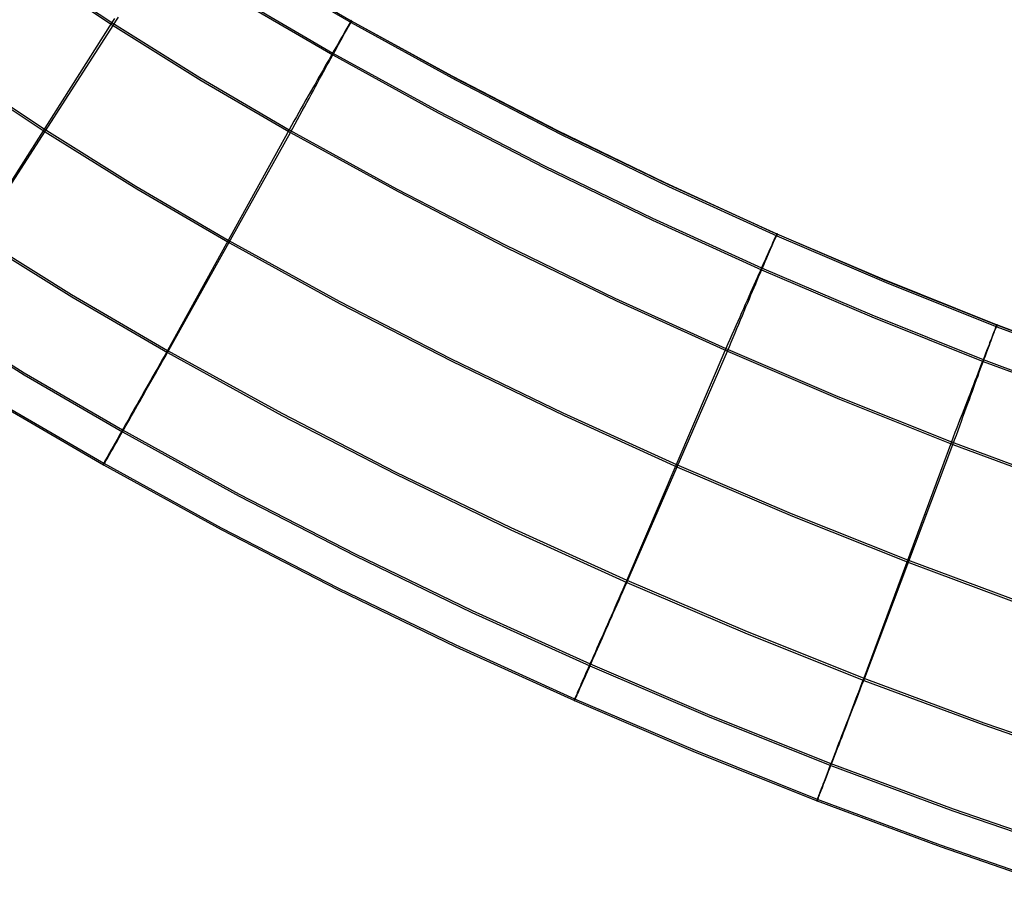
# Model space of a CAD drawing. Header units: millimetres. Extents: x 119 to 175.9, y -203.1 to -153.8.
# Tile 18 of 256: x 131 to 133.3, y -202 to -200. Entities that reach past the tile are written whole.
import ezdxf

# ---------------------------------------------------------------- set-up
doc = ezdxf.new("R2010")
doc.units = ezdxf.units.MM
doc.header["$MEASUREMENT"] = 0
doc.layers.add('Layer 01', color=5, linetype='Continuous', true_color=0x0000ff)

msp = doc.modelspace()

# ---------------------------------------------------------------- linework, layer by layer
at = {"layer": 'Layer 01'}
for p, q in [((131.5432, -199.8648, 34.9225), (131.7437, -199.9819, 34.9226)), ((131.5433, -199.869, 31.7264), (131.7438, -199.9861, 31.7265)), ((131.0855, -199.9191, 35.2919), (131.1862, -199.986, 35.2919)), ((131.089, -199.926, 31.3576), (131.1897, -199.9928, 31.3577)), ((131.4981, -199.9386, 35.1838), (131.7008, -200.057, 35.184)), ((131.4981, -199.943, 31.4656), (131.7008, -200.0614, 31.4658)), ((131.1926, -199.9762, 35.2901), (131.1862, -199.986, 35.2919)), ((131.1959, -199.9829, 31.3596), (131.202, -199.9731, 31.3618)), ((131.1862, -199.986, 35.2919), (130.8718, -200.4813, 35.2925)), ((130.8718, -200.4864, 31.3584), (131.1897, -199.9928, 31.3577)), ((131.1862, -199.986, 35.2919), (131.3911, -200.1141, 35.2921)), ((131.1897, -199.9928, 31.3577), (131.1959, -199.9829, 31.3596)), ((131.1897, -199.9928, 31.3577), (131.3946, -200.1208, 31.3579)), ((131.7339, -199.9989, 35.0738), (131.7317, -200.0027, 35.0848)), ((131.733, -200.0037, 31.5759), (131.7349, -200.0002, 31.587)), ((131.7358, -199.9955, 35.0627), (131.7339, -199.9989, 35.0738)), ((131.7349, -200.0002, 31.587), (131.7367, -199.9971, 31.5983)), ((131.7376, -199.9924, 35.0514), (131.7358, -199.9955, 35.0627)), ((131.9791, -200.1112, 34.9482), (131.7359, -199.9782, 34.948)), ((131.7367, -199.9971, 31.5983), (131.7383, -199.9943, 31.6096)), ((131.7391, -199.9897, 35.04), (131.7376, -199.9924, 35.0514)), ((131.7383, -199.9943, 31.6096), (131.7397, -199.9919, 31.6211)), ((131.7405, -199.9873, 35.0285), (131.7391, -199.9897, 35.04)), ((131.7397, -199.9919, 31.6211), (131.7409, -199.9898, 31.6326)), ((131.7416, -199.9853, 35.0169), (131.7405, -199.9873, 35.0285)), ((131.7409, -199.9898, 31.6326), (131.742, -199.9881, 31.6442)), ((131.7426, -199.9836, 35.0052), (131.7416, -199.9853, 35.0169)), ((131.742, -199.9881, 31.6442), (131.7428, -199.9868, 31.6559)), ((131.7434, -199.9823, 34.9935), (131.7426, -199.9836, 35.0052)), ((131.7428, -199.9868, 31.6559), (131.7434, -199.9858, 31.6676)), ((131.7439, -199.9814, 34.9817), (131.7434, -199.9823, 34.9935)), ((131.7434, -199.9858, 31.6676), (131.7439, -199.9851, 31.6794)), ((131.7437, -199.9819, 34.9226), (131.7441, -199.9811, 34.9344)), ((131.7437, -199.9819, 34.9226), (131.9866, -200.1153, 34.9228)), ((131.7438, -199.9861, 31.7265), (131.7437, -199.9819, 34.9226)), ((131.7441, -199.9853, 31.7148), (131.7438, -199.9861, 31.7265)), ((131.7438, -199.9861, 31.7265), (131.9867, -200.1195, 31.7267)), ((131.7443, -199.9807, 34.9699), (131.7439, -199.9814, 34.9817)), ((131.7439, -199.9851, 31.6794), (131.7442, -199.9848, 31.6912)), ((131.7441, -199.9811, 34.9344), (131.7444, -199.9806, 34.9463)), ((131.7442, -199.9849, 31.703), (131.7441, -199.9853, 31.7148)), ((131.7442, -199.9848, 31.6912), (131.7442, -199.9849, 31.703)), ((131.7444, -199.9805, 34.9581), (131.7443, -199.9807, 34.9699)), ((131.7444, -199.9806, 34.9463), (131.7444, -199.9805, 34.9581)), ((131.7213, -200.0209, 35.1272), (131.7183, -200.0262, 35.1373)), ((131.7206, -200.0259, 31.5228), (131.7234, -200.0208, 31.5331)), ((131.7242, -200.0159, 35.1169), (131.7213, -200.0209, 35.1272)), ((131.7234, -200.0208, 31.5331), (131.7261, -200.016, 31.5435)), ((131.7269, -200.0111, 35.1064), (131.7242, -200.0159, 35.1169)), ((131.7261, -200.016, 31.5435), (131.7285, -200.0116, 31.5542)), ((131.7294, -200.0067, 35.0957), (131.7269, -200.0111, 35.1064)), ((131.7285, -200.0116, 31.5542), (131.7309, -200.0075, 31.565)), ((131.7317, -200.0027, 35.0848), (131.7294, -200.0067, 35.0957)), ((131.7309, -200.0075, 31.565), (131.733, -200.0037, 31.5759)), ((131.7081, -200.044, 35.1662), (131.7044, -200.0506, 35.1754)), ((131.7077, -200.0492, 31.484), (131.7111, -200.0429, 31.4933)), ((131.7117, -200.0378, 35.1568), (131.7081, -200.044, 35.1662)), ((131.7111, -200.0429, 31.4933), (131.7144, -200.037, 31.5029)), ((131.7151, -200.0319, 35.1472), (131.7117, -200.0378, 35.1568)), ((131.7144, -200.037, 31.5029), (131.7176, -200.0313, 31.5128)), ((131.7183, -200.0262, 35.1373), (131.7151, -200.0319, 35.1472)), ((131.7176, -200.0313, 31.5128), (131.7206, -200.0259, 31.5228)), ((131.6965, -200.0644, 35.1929), (131.6924, -200.0717, 35.2012)), ((131.6964, -200.0697, 31.4575), (131.7003, -200.0626, 31.466)), ((131.7006, -200.0573, 35.1843), (131.6965, -200.0644, 35.1929)), ((131.7003, -200.0626, 31.466), (131.7041, -200.0558, 31.4749)), ((131.7044, -200.0506, 35.1754), (131.7006, -200.0573, 35.1843)), ((131.7008, -200.057, 35.184), (131.946, -200.1916, 35.1842)), ((131.7008, -200.0614, 31.4658), (131.946, -200.1961, 31.466)), ((131.7041, -200.0558, 31.4749), (131.7077, -200.0492, 31.484)), ((131.6836, -200.087, 35.217), (131.6791, -200.095, 35.2244)), ((131.6795, -200.1006, 31.4261), (131.6839, -200.0925, 31.4335)), ((131.6881, -200.0792, 35.2092), (131.6836, -200.087, 35.217)), ((131.6839, -200.0925, 31.4335), (131.6882, -200.0847, 31.4412)), ((131.6924, -200.0717, 35.2012), (131.6881, -200.0792, 35.2092)), ((131.6882, -200.0847, 31.4412), (131.6924, -200.0771, 31.4492)), ((131.6924, -200.0771, 31.4492), (131.6964, -200.0697, 31.4575)), ((131.3911, -200.1141, 35.2921), (131.5991, -200.2356, 35.2923)), ((131.6696, -200.1117, 35.2382), (131.6647, -200.1204, 35.2446)), ((131.6744, -200.1033, 35.2314), (131.6696, -200.1117, 35.2382)), ((131.6703, -200.1174, 31.4123), (131.675, -200.1089, 31.4191)), ((131.6791, -200.095, 35.2244), (131.6744, -200.1033, 35.2314)), ((131.675, -200.1089, 31.4191), (131.6795, -200.1006, 31.4261)), ((132.2254, -200.2383, 34.9484), (131.9791, -200.1112, 34.9482)), ((131.9866, -200.1153, 34.9228), (132.233, -200.2424, 34.923)), ((131.3946, -200.1208, 31.3579), (131.6027, -200.2422, 31.358)), ((131.6545, -200.1382, 35.2563), (131.6493, -200.1474, 35.2616)), ((131.6596, -200.1292, 35.2506), (131.6545, -200.1382, 35.2563)), ((131.6558, -200.144, 31.3942), (131.6608, -200.135, 31.3999)), ((131.6647, -200.1204, 35.2446), (131.6596, -200.1292, 35.2506)), ((131.6608, -200.135, 31.3999), (131.6656, -200.1261, 31.406)), ((131.6656, -200.1261, 31.406), (131.6703, -200.1174, 31.4123)), ((131.9867, -200.1195, 31.7267), (132.2331, -200.2465, 31.7269)), ((131.644, -200.1567, 35.2666), (131.6386, -200.1662, 35.2712)), ((131.6493, -200.1474, 35.2616), (131.644, -200.1567, 35.2666)), ((131.6457, -200.1627, 31.3839), (131.6508, -200.1533, 31.3889)), ((131.6508, -200.1533, 31.3889), (131.6558, -200.144, 31.3942)), ((130.9241, -200.1641, 35.2924), (131.029, -200.2336, 35.2925)), ((130.9267, -200.1706, 31.358), (131.0316, -200.2401, 31.3581)), ((131.6331, -200.1758, 35.2754), (131.6276, -200.1855, 35.2792)), ((131.63, -200.1917, 31.3713), (131.6353, -200.1819, 31.3751)), ((131.6386, -200.1662, 35.2712), (131.6331, -200.1758, 35.2754)), ((131.6353, -200.1819, 31.3751), (131.6405, -200.1722, 31.3793)), ((131.6405, -200.1722, 31.3793), (131.6457, -200.1627, 31.3839)), ((131.6163, -200.2053, 35.2856), (131.6106, -200.2153, 35.2882)), ((131.622, -200.1954, 35.2826), (131.6163, -200.2053, 35.2856)), ((131.6192, -200.2116, 31.3648), (131.6246, -200.2016, 31.3679)), ((131.6276, -200.1855, 35.2792), (131.622, -200.1954, 35.2826)), ((131.6246, -200.2016, 31.3679), (131.63, -200.1917, 31.3713)), ((131.946, -200.1916, 35.1842), (132.1943, -200.3197, 35.1843)), ((131.946, -200.1961, 31.466), (132.1943, -200.3241, 31.4661)), ((131.6048, -200.2254, 35.2905), (131.5991, -200.2356, 35.2923)), ((131.6106, -200.2153, 35.2882), (131.6048, -200.2254, 35.2905)), ((131.6082, -200.2319, 31.3599), (131.6137, -200.2217, 31.3622)), ((131.6137, -200.2217, 31.3622), (131.6192, -200.2116, 31.3648)), ((131.029, -200.2336, 35.2925), (131.242, -200.3667, 35.2926)), ((131.0316, -200.2401, 31.3581), (131.2446, -200.3731, 31.3582)), ((131.5991, -200.2356, 35.2923), (131.3161, -200.7494, 35.2929)), ((131.3161, -200.7545, 31.3587), (131.6027, -200.2422, 31.358)), ((131.5991, -200.2356, 35.2923), (131.8496, -200.3733, 35.2924)), ((131.6027, -200.2422, 31.358), (131.6082, -200.2319, 31.3599)), ((131.6027, -200.2422, 31.358), (131.8533, -200.3797, 31.3582)), ((132.4747, -200.3594, 34.9485), (132.2254, -200.2383, 34.9484)), ((132.233, -200.2424, 34.923), (132.4825, -200.3632, 34.9231)), ((132.2331, -200.2465, 31.7269), (132.4826, -200.3674, 31.727)), ((132.1943, -200.3197, 35.1843), (132.4455, -200.4414, 35.1845)), ((132.1943, -200.3241, 31.4661), (132.4455, -200.4458, 31.4663)), ((131.242, -200.3667, 35.2926), (131.4575, -200.4925, 35.2928)), ((132.7268, -200.4746, 34.9487), (132.4747, -200.3594, 34.9485)), ((132.4825, -200.3632, 34.9231), (132.7347, -200.478, 34.9233)), ((132.4826, -200.3674, 31.727), (132.7349, -200.4822, 31.7272)), ((131.2446, -200.3731, 31.3582), (131.4602, -200.4988, 31.3584)), ((131.8496, -200.3733, 35.2924), (132.1025, -200.5037, 35.2926)), ((131.8533, -200.3797, 31.3582), (132.1062, -200.5101, 31.3584)), ((132.4455, -200.4414, 35.1845), (132.6996, -200.557, 35.1846)), ((132.4455, -200.4458, 31.4663), (132.6996, -200.5614, 31.4664)), ((130.8718, -200.4813, 35.2925), (131.0929, -200.6193, 35.2927)), ((132.9816, -200.5837, 34.9488), (132.7268, -200.4746, 34.9487)), ((132.7331, -200.4816, 35.0175), (132.7321, -200.4838, 35.0291)), ((132.7339, -200.4799, 35.0059), (132.7331, -200.4816, 35.0175)), ((132.7345, -200.4785, 34.9941), (132.7339, -200.4799, 35.0059)), ((132.7339, -200.483, 31.6565), (132.7345, -200.4819, 31.6683)), ((132.7349, -200.4775, 34.9823), (132.7345, -200.4785, 34.9941)), ((132.7345, -200.4819, 31.6683), (132.7349, -200.4812, 31.68)), ((132.7347, -200.478, 34.9233), (132.7351, -200.4772, 34.9351)), ((132.7347, -200.478, 34.9233), (132.9895, -200.587, 34.9234)), ((132.7349, -200.4822, 31.7272), (132.7347, -200.478, 34.9233)), ((132.7352, -200.4768, 34.9705), (132.7349, -200.4775, 34.9823)), ((132.7349, -200.4812, 31.68), (132.7351, -200.4809, 31.6918)), ((132.7351, -200.4814, 31.7154), (132.7349, -200.4822, 31.7272)), ((132.7349, -200.4822, 31.7272), (132.9897, -200.5911, 31.7273)), ((132.7351, -200.4772, 34.9351), (132.7353, -200.4767, 34.9469)), ((132.7351, -200.4809, 31.6918), (132.7352, -200.481, 31.7036)), ((132.7352, -200.481, 31.7036), (132.7351, -200.4814, 31.7154)), ((132.7353, -200.4766, 34.9587), (132.7352, -200.4768, 34.9705)), ((132.7353, -200.4767, 34.9469), (132.7353, -200.4766, 34.9587)), ((130.8718, -200.4864, 31.3584), (131.093, -200.6244, 31.3586)), ((131.4575, -200.4925, 35.2928), (131.7158, -200.6343, 35.293)), ((131.4602, -200.4988, 31.3584), (131.7185, -200.6406, 31.3586)), ((132.1025, -200.5037, 35.2926), (132.3579, -200.6274, 35.2928)), ((132.723, -200.5042, 35.0963), (132.721, -200.5088, 35.107)), ((132.7222, -200.5091, 31.5548), (132.7241, -200.5048, 31.5656)), ((132.7249, -200.4999, 35.0855), (132.723, -200.5042, 35.0963)), ((132.7241, -200.5048, 31.5656), (132.7259, -200.5008, 31.5766)), ((132.7267, -200.496, 35.0745), (132.7249, -200.4999, 35.0855)), ((132.7259, -200.5008, 31.5766), (132.7275, -200.4972, 31.5877)), ((132.7283, -200.4924, 35.0633), (132.7267, -200.496, 35.0745)), ((132.7275, -200.4972, 31.5877), (132.7289, -200.4939, 31.5989)), ((132.7297, -200.4891, 35.052), (132.7283, -200.4924, 35.0633)), ((132.7289, -200.4939, 31.5989), (132.7302, -200.491, 31.6103)), ((132.731, -200.4863, 35.0406), (132.7297, -200.4891, 35.052)), ((132.7302, -200.491, 31.6103), (132.7314, -200.4884, 31.6217)), ((132.7321, -200.4838, 35.0291), (132.731, -200.4863, 35.0406)), ((132.7314, -200.4884, 31.6217), (132.7324, -200.4862, 31.6332)), ((132.7324, -200.4862, 31.6332), (132.7332, -200.4844, 31.6449)), ((132.7332, -200.4844, 31.6449), (132.7339, -200.483, 31.6565)), ((132.1062, -200.5101, 31.3584), (132.3617, -200.6337, 31.3585)), ((132.7139, -200.5247, 35.138), (132.7113, -200.5306, 35.1478)), ((132.7133, -200.5298, 31.5134), (132.7157, -200.5241, 31.5235)), ((132.7164, -200.5191, 35.1278), (132.7139, -200.5247, 35.138)), ((132.7157, -200.5241, 31.5235), (132.718, -200.5188, 31.5337)), ((132.7188, -200.5138, 35.1175), (132.7164, -200.5191, 35.1278)), ((132.718, -200.5188, 31.5337), (132.7202, -200.5138, 31.5442)), ((132.721, -200.5088, 35.107), (132.7188, -200.5138, 35.1175)), ((132.7202, -200.5138, 31.5442), (132.7222, -200.5091, 31.5548)), ((132.7026, -200.5503, 35.176), (132.6994, -200.5574, 35.1849)), ((132.7023, -200.5555, 31.4755), (132.7052, -200.5486, 31.4846)), ((132.7056, -200.5434, 35.1669), (132.7026, -200.5503, 35.176)), ((132.7052, -200.5486, 31.4846), (132.708, -200.542, 31.494)), ((132.7085, -200.5369, 35.1575), (132.7056, -200.5434, 35.1669)), ((132.708, -200.542, 31.494), (132.7107, -200.5358, 31.5036)), ((132.7113, -200.5306, 35.1478), (132.7085, -200.5369, 35.1575)), ((132.7107, -200.5358, 31.5036), (132.7133, -200.5298, 31.5134)), ((132.6927, -200.5725, 35.2019), (132.6892, -200.5804, 35.2099)), ((132.6961, -200.5648, 35.1935), (132.6927, -200.5725, 35.2019)), ((132.6927, -200.5779, 31.4498), (132.696, -200.5701, 31.4581)), ((132.696, -200.5701, 31.4581), (132.6992, -200.5627, 31.4667)), ((132.6994, -200.5574, 35.1849), (132.6961, -200.5648, 35.1935)), ((132.6992, -200.5627, 31.4667), (132.7023, -200.5555, 31.4755)), ((132.6996, -200.557, 35.1846), (132.9563, -200.6667, 35.1848)), ((132.6996, -200.5614, 31.4664), (132.9563, -200.6712, 31.4666)), ((132.6855, -200.5886, 35.2176), (132.6818, -200.5971, 35.225)), ((132.6823, -200.6026, 31.4268), (132.6859, -200.5941, 31.4341)), ((132.6892, -200.5804, 35.2099), (132.6855, -200.5886, 35.2176)), ((132.6859, -200.5941, 31.4341), (132.6894, -200.5859, 31.4418)), ((132.6894, -200.5859, 31.4418), (132.6927, -200.5779, 31.4498)), ((133.2389, -200.6868, 34.949), (132.9816, -200.5837, 34.9488)), ((132.9895, -200.587, 34.9234), (133.2469, -200.6899, 34.9236)), ((132.9897, -200.5911, 31.7273), (133.247, -200.694, 31.7274)), ((131.0929, -200.6193, 35.2927), (131.3161, -200.7494, 35.2929)), ((132.674, -200.6146, 35.2388), (132.67, -200.6237, 35.2452)), ((132.6779, -200.6057, 35.2321), (132.674, -200.6146, 35.2388)), ((132.6748, -200.6202, 31.413), (132.6786, -200.6113, 31.4197)), ((132.6818, -200.5971, 35.225), (132.6779, -200.6057, 35.2321)), ((132.6786, -200.6113, 31.4197), (132.6823, -200.6026, 31.4268)), ((131.093, -200.6244, 31.3586), (131.3161, -200.7545, 31.3587)), ((131.7158, -200.6343, 35.293), (131.9752, -200.768, 35.2932)), ((131.7185, -200.6406, 31.3586), (131.978, -200.7742, 31.3587)), ((132.3579, -200.6274, 35.2928), (132.6162, -200.7449, 35.2929)), ((132.3617, -200.6337, 31.3585), (132.6199, -200.7511, 31.3587)), ((132.6616, -200.6425, 35.257), (132.6574, -200.6521, 35.2623)), ((132.6658, -200.633, 35.2513), (132.6616, -200.6425, 35.257)), ((132.6631, -200.6482, 31.3949), (132.6671, -200.6386, 31.4006)), ((132.67, -200.6237, 35.2452), (132.6658, -200.633, 35.2513)), ((132.6671, -200.6386, 31.4006), (132.671, -200.6293, 31.4066)), ((132.671, -200.6293, 31.4066), (132.6748, -200.6202, 31.413)), ((130.7554, -200.6642, 31.4639), (130.9825, -200.8059, 31.464)), ((130.7556, -200.6595, 35.1871), (130.9826, -200.8012, 35.1872)), ((132.653, -200.6619, 35.2672), (132.6486, -200.6719, 35.2718)), ((132.6574, -200.6521, 35.2623), (132.653, -200.6619, 35.2672)), ((132.6548, -200.6677, 31.3846), (132.659, -200.6579, 31.3895)), ((132.659, -200.6579, 31.3895), (132.6631, -200.6482, 31.3949)), ((132.6441, -200.682, 35.276), (132.6396, -200.6922, 35.2798)), ((132.6421, -200.6982, 31.372), (132.6464, -200.6879, 31.3758)), ((132.6486, -200.6719, 35.2718), (132.6441, -200.682, 35.276)), ((132.6464, -200.6879, 31.3758), (132.6506, -200.6777, 31.38)), ((132.6506, -200.6777, 31.38), (132.6548, -200.6677, 31.3846)), ((132.9563, -200.6667, 35.1848), (133.2156, -200.7705, 35.1849)), ((132.9563, -200.6712, 31.4666), (133.2156, -200.7749, 31.4667)), ((133.4985, -200.7837, 34.9491), (133.2389, -200.6868, 34.949)), ((133.2473, -200.6887, 34.9708), (133.247, -200.6893, 34.9826)), ((133.2472, -200.689, 34.9353), (133.2474, -200.6885, 34.9472)), ((133.2474, -200.6884, 34.959), (133.2473, -200.6887, 34.9708)), ((133.2474, -200.6885, 34.9472), (133.2474, -200.6884, 34.959)), ((132.635, -200.7026, 35.2832), (132.6303, -200.713, 35.2863)), ((132.6333, -200.7191, 31.3655), (132.6377, -200.7086, 31.3685)), ((132.6396, -200.6922, 35.2798), (132.635, -200.7026, 35.2832)), ((132.6377, -200.7086, 31.3685), (132.6421, -200.6982, 31.372)), ((133.2397, -200.7082, 35.0747), (133.2382, -200.7122, 35.0858)), ((133.2389, -200.7131, 31.5768), (133.2403, -200.7094, 31.5879)), ((133.2411, -200.7045, 35.0636), (133.2397, -200.7082, 35.0747)), ((133.2403, -200.7094, 31.5879), (133.2416, -200.706, 31.5992)), ((133.2424, -200.7012, 35.0523), (133.2411, -200.7045, 35.0636)), ((133.2416, -200.706, 31.5992), (133.2428, -200.7031, 31.6105)), ((133.2435, -200.6983, 35.0409), (133.2424, -200.7012, 35.0523)), ((133.2428, -200.7031, 31.6105), (133.2438, -200.7005, 31.622)), ((133.2445, -200.6958, 35.0294), (133.2435, -200.6983, 35.0409)), ((133.2438, -200.7005, 31.622), (133.2447, -200.6982, 31.6335)), ((133.2454, -200.6936, 35.0178), (133.2445, -200.6958, 35.0294)), ((133.2447, -200.6982, 31.6335), (133.2455, -200.6964, 31.6451)), ((133.2461, -200.6918, 35.0061), (133.2454, -200.6936, 35.0178)), ((133.2455, -200.6964, 31.6451), (133.2461, -200.6949, 31.6568)), ((133.2466, -200.6904, 34.9944), (133.2461, -200.6918, 35.0061)), ((133.2461, -200.6949, 31.6568), (133.2466, -200.6938, 31.6685)), ((133.247, -200.6893, 34.9826), (133.2466, -200.6904, 34.9944)), ((133.2466, -200.6938, 31.6685), (133.247, -200.6931, 31.6803)), ((133.2469, -200.6899, 34.9236), (133.2472, -200.689, 34.9353)), ((133.2469, -200.6899, 34.9236), (133.5067, -200.7867, 34.9237)), ((133.247, -200.694, 31.7274), (133.2469, -200.6899, 34.9236)), ((133.247, -200.6931, 31.6803), (133.2472, -200.6928, 31.6921)), ((133.2472, -200.6932, 31.7157), (133.247, -200.694, 31.7274)), ((133.247, -200.694, 31.7274), (133.5069, -200.7908, 31.7276)), ((133.2472, -200.6928, 31.6921), (133.2472, -200.6928, 31.7039)), ((133.2472, -200.6928, 31.7039), (133.2472, -200.6932, 31.7157)), ((132.6209, -200.7342, 35.2911), (132.6162, -200.7449, 35.2929)), ((132.6257, -200.7236, 35.2889), (132.6209, -200.7342, 35.2911)), ((132.6244, -200.7404, 31.3605), (132.6289, -200.7297, 31.3628)), ((132.6303, -200.713, 35.2863), (132.6257, -200.7236, 35.2889)), ((132.6289, -200.7297, 31.3628), (132.6333, -200.7191, 31.3655)), ((133.2306, -200.7318, 35.1281), (133.2284, -200.7375, 35.1382)), ((133.2299, -200.7369, 31.5237), (133.2319, -200.7314, 31.534)), ((133.2327, -200.7264, 35.1178), (133.2306, -200.7318, 35.1281)), ((133.2319, -200.7314, 31.534), (133.2339, -200.7263, 31.5444)), ((133.2346, -200.7213, 35.1073), (133.2327, -200.7264, 35.1178)), ((133.2339, -200.7263, 31.5444), (133.2357, -200.7216, 31.5551)), ((133.2365, -200.7166, 35.0966), (133.2346, -200.7213, 35.1073)), ((133.2357, -200.7216, 31.5551), (133.2373, -200.7171, 31.5659)), ((133.2382, -200.7122, 35.0858), (133.2365, -200.7166, 35.0966)), ((133.2373, -200.7171, 31.5659), (133.2389, -200.7131, 31.5768)), ((131.3161, -200.7494, 35.2929), (131.3103, -200.7596, 35.2915)), ((131.3105, -200.7644, 31.3601), (131.3161, -200.7545, 31.3587)), ((131.3161, -200.7494, 35.2929), (131.582, -200.8954, 35.2931)), ((131.3161, -200.7545, 31.3587), (131.5821, -200.9005, 31.3589)), ((132.6162, -200.7449, 35.2929), (132.3859, -201.2844, 35.2936)), ((132.3859, -201.2895, 31.3594), (132.6199, -200.7511, 31.3587)), ((132.6162, -200.7449, 35.2929), (132.8774, -200.8566, 35.2931)), ((132.6199, -200.7511, 31.3587), (132.6244, -200.7404, 31.3605)), ((132.6199, -200.7511, 31.3587), (132.8812, -200.8627, 31.3588)), ((133.2209, -200.7566, 35.1672), (133.2182, -200.7636, 35.1763)), ((133.2206, -200.7619, 31.4849), (133.2231, -200.7551, 31.4942)), ((133.2235, -200.7499, 35.1578), (133.2209, -200.7566, 35.1672)), ((133.2231, -200.7551, 31.4942), (133.2254, -200.7487, 31.5038)), ((133.226, -200.7436, 35.1481), (133.2235, -200.7499, 35.1578)), ((133.2254, -200.7487, 31.5038), (133.2277, -200.7426, 31.5137)), ((133.2284, -200.7375, 35.1382), (133.226, -200.7436, 35.1481)), ((133.2277, -200.7426, 31.5137), (133.2299, -200.7369, 31.5237)), ((131.2989, -200.7798, 35.2875), (131.2932, -200.7897, 35.2849)), ((131.3046, -200.7697, 35.2897), (131.2989, -200.7798, 35.2875)), ((131.2993, -200.7841, 31.3639), (131.3048, -200.7743, 31.3618)), ((131.3103, -200.7596, 35.2915), (131.3046, -200.7697, 35.2897)), ((131.3048, -200.7743, 31.3618), (131.3105, -200.7644, 31.3601)), ((131.9752, -200.768, 35.2932), (132.2367, -200.8945, 35.2933)), ((131.978, -200.7742, 31.3587), (132.2395, -200.9006, 31.3589)), ((133.2125, -200.7785, 35.1938), (133.2095, -200.7863, 35.2021)), ((133.2124, -200.7838, 31.4584), (133.2152, -200.7762, 31.4669)), ((133.2154, -200.7709, 35.1852), (133.2125, -200.7785, 35.1938)), ((133.2152, -200.7762, 31.4669), (133.218, -200.7689, 31.4758)), ((133.2182, -200.7636, 35.1763), (133.2154, -200.7709, 35.1852)), ((133.2156, -200.7705, 35.1849), (133.4774, -200.868, 35.185)), ((133.2156, -200.7749, 31.4667), (133.4774, -200.8724, 31.4668)), ((133.218, -200.7689, 31.4758), (133.2206, -200.7619, 31.4849)), ((130.9826, -200.8012, 35.1872), (131.2112, -200.9345, 35.1874)), ((131.2876, -200.7996, 35.2819), (131.2821, -200.8094, 35.2785)), ((131.2932, -200.7897, 35.2849), (131.2876, -200.7996, 35.2819)), ((131.2882, -200.8036, 31.3693), (131.2937, -200.7939, 31.3664)), ((131.2937, -200.7939, 31.3664), (131.2993, -200.7841, 31.3639)), ((133.2031, -200.8028, 35.2179), (133.1998, -200.8114, 35.2253)), ((133.2063, -200.7944, 35.2102), (133.2031, -200.8028, 35.2179)), ((133.2035, -200.8082, 31.4344), (133.2065, -200.7998, 31.4421)), ((133.2095, -200.7863, 35.2021), (133.2063, -200.7944, 35.2102)), ((133.2065, -200.7998, 31.4421), (133.2095, -200.7917, 31.4501)), ((133.2095, -200.7917, 31.4501), (133.2124, -200.7838, 31.4584)), ((130.9825, -200.8059, 31.464), (131.2111, -200.9392, 31.4642)), ((131.2766, -200.8191, 35.2748), (131.2712, -200.8287, 35.2706)), ((131.272, -200.832, 31.3803), (131.2774, -200.8226, 31.3763)), ((131.2821, -200.8094, 35.2785), (131.2766, -200.8191, 35.2748)), ((131.2774, -200.8226, 31.3763), (131.2828, -200.8132, 31.3726)), ((131.2828, -200.8132, 31.3726), (131.2882, -200.8036, 31.3693)), ((133.1963, -200.8202, 35.2324), (133.1928, -200.8293, 35.2391)), ((133.1937, -200.8348, 31.4133), (133.197, -200.8257, 31.42)), ((133.1998, -200.8114, 35.2253), (133.1963, -200.8202, 35.2324)), ((133.197, -200.8257, 31.42), (133.2003, -200.8168, 31.427)), ((133.2003, -200.8168, 31.427), (133.2035, -200.8082, 31.4344)), ((131.2605, -200.8474, 35.2611), (131.2554, -200.8565, 35.2558)), ((131.2658, -200.8381, 35.2661), (131.2605, -200.8474, 35.2611)), ((131.2616, -200.8504, 31.3894), (131.2668, -200.8413, 31.3847)), ((131.2712, -200.8287, 35.2706), (131.2658, -200.8381, 35.2661)), ((131.2668, -200.8413, 31.3847), (131.272, -200.832, 31.3803)), ((133.1856, -200.848, 35.2515), (133.1818, -200.8577, 35.2572)), ((133.1892, -200.8385, 35.2455), (133.1856, -200.848, 35.2515)), ((133.1868, -200.8536, 31.4008), (133.1903, -200.8441, 31.4069)), ((133.1928, -200.8293, 35.2391), (133.1892, -200.8385, 35.2455)), ((133.1903, -200.8441, 31.4069), (133.1937, -200.8348, 31.4133)), ((131.2503, -200.8655, 35.2502), (131.2453, -200.8743, 35.2442)), ((131.2466, -200.8768, 31.4057), (131.2515, -200.8681, 31.3999)), ((131.2554, -200.8565, 35.2558), (131.2503, -200.8655, 35.2502)), ((131.2515, -200.8681, 31.3999), (131.2565, -200.8593, 31.3945)), ((131.2565, -200.8593, 31.3945), (131.2616, -200.8504, 31.3894)), ((132.8774, -200.8566, 35.2931), (133.1414, -200.9622, 35.2932)), ((132.8812, -200.8627, 31.3588), (133.1452, -200.9682, 31.359)), ((133.178, -200.8675, 35.2626), (133.1741, -200.8776, 35.2675)), ((133.1818, -200.8577, 35.2572), (133.178, -200.8675, 35.2626)), ((133.1797, -200.8732, 31.3898), (133.1833, -200.8633, 31.3951)), ((133.1833, -200.8633, 31.3951), (133.1868, -200.8536, 31.4008)), ((130.9364, -200.8813, 31.7277), (131.1673, -201.0159, 31.7279)), ((130.9366, -200.8773, 34.9238), (131.1675, -201.0119, 34.924)), ((131.2356, -200.8913, 35.2311), (131.231, -200.8995, 35.2241)), ((131.2325, -200.9016, 31.4251), (131.2371, -200.8935, 31.4183)), ((131.2404, -200.8829, 35.2378), (131.2356, -200.8913, 35.2311)), ((131.2371, -200.8935, 31.4183), (131.2418, -200.8852, 31.4119)), ((131.2453, -200.8743, 35.2442), (131.2404, -200.8829, 35.2378)), ((131.2418, -200.8852, 31.4119), (131.2466, -200.8768, 31.4057)), ((132.2367, -200.8945, 35.2933), (132.501, -201.0146, 35.2935)), ((133.1702, -200.8877, 35.2721), (133.1662, -200.898, 35.2763)), ((133.1685, -200.9038, 31.3761), (133.1723, -200.8935, 31.3803)), ((133.1741, -200.8776, 35.2675), (133.1702, -200.8877, 35.2721)), ((133.1723, -200.8935, 31.3803), (133.176, -200.8833, 31.3849)), ((133.176, -200.8833, 31.3849), (133.1797, -200.8732, 31.3898)), ((131.2221, -200.9153, 35.2091), (131.2178, -200.9228, 35.2011)), ((131.2194, -200.9245, 31.4473), (131.2237, -200.9171, 31.4396)), ((131.2265, -200.9075, 35.2167), (131.2221, -200.9153, 35.2091)), ((131.2237, -200.9171, 31.4396), (131.228, -200.9095, 31.4322)), ((131.231, -200.8995, 35.2241), (131.2265, -200.9075, 35.2167)), ((131.228, -200.9095, 31.4322), (131.2325, -200.9016, 31.4251)), ((131.582, -200.8954, 35.2931), (131.8481, -201.0324, 35.2932)), ((131.5821, -200.9005, 31.3589), (131.8481, -201.0375, 31.3591)), ((132.2395, -200.9006, 31.3589), (132.5038, -201.0207, 31.3591)), ((133.1622, -200.9085, 35.2801), (133.1581, -200.919, 35.2835)), ((133.1609, -200.9249, 31.3688), (133.1647, -200.9143, 31.3722)), ((133.1662, -200.898, 35.2763), (133.1622, -200.9085, 35.2801)), ((133.1647, -200.9143, 31.3722), (133.1685, -200.9038, 31.3761)), ((131.2097, -200.9371, 35.1842), (131.2059, -200.9438, 35.1754)), ((131.2076, -200.9454, 31.4721), (131.2114, -200.9387, 31.4635)), ((131.2137, -200.93, 35.1928), (131.2097, -200.9371, 35.1842)), ((131.2111, -200.9392, 31.4642), (131.4826, -201.0883, 31.4644)), ((131.2112, -200.9345, 35.1874), (131.4827, -201.0836, 35.1876)), ((131.2114, -200.9387, 31.4635), (131.2153, -200.9317, 31.4553)), ((131.2178, -200.9228, 35.2011), (131.2137, -200.93, 35.1928)), ((131.2153, -200.9317, 31.4553), (131.2194, -200.9245, 31.4473)), ((133.1498, -200.9405, 35.2892), (133.1456, -200.9513, 35.2914)), ((133.154, -200.9297, 35.2865), (133.1498, -200.9405, 35.2892)), ((133.1531, -200.9464, 31.3631), (133.157, -200.9356, 31.3657)), ((133.1581, -200.919, 35.2835), (133.154, -200.9297, 35.2865)), ((133.157, -200.9356, 31.3657), (133.1609, -200.9249, 31.3688)), ((131.1954, -200.9624, 35.1473), (131.1922, -200.968, 35.1375)), ((131.1987, -200.9565, 35.1569), (131.1954, -200.9624, 35.1473)), ((131.197, -200.9639, 31.4992), (131.2004, -200.958, 31.4899)), ((131.2023, -200.9503, 35.1663), (131.1987, -200.9565, 35.1569)), ((131.2004, -200.958, 31.4899), (131.2039, -200.9518, 31.4809)), ((131.2059, -200.9438, 35.1754), (131.2023, -200.9503, 35.1663)), ((131.2039, -200.9518, 31.4809), (131.2076, -200.9454, 31.4721)), ((133.1414, -200.9622, 35.2932), (132.9374, -201.5123, 35.2939)), ((133.1456, -200.9513, 35.2914), (133.1414, -200.9622, 35.2932)), ((133.1414, -200.9622, 35.2932), (133.4078, -201.0614, 35.2933)), ((133.1452, -200.9682, 31.359), (133.1491, -200.9573, 31.3608)), ((133.1491, -200.9573, 31.3608), (133.1531, -200.9464, 31.3631)), ((131.1837, -200.983, 35.1067), (131.1813, -200.9874, 35.0961)), ((131.1826, -200.9891, 31.5487), (131.1852, -200.9847, 31.5385)), ((131.1864, -200.9783, 35.1172), (131.1837, -200.983, 35.1067)), ((131.1852, -200.9847, 31.5385), (131.1879, -200.9799, 31.5283)), ((131.1892, -200.9733, 35.1274), (131.1864, -200.9783, 35.1172)), ((131.1879, -200.9799, 31.5283), (131.1908, -200.9749, 31.5184)), ((131.1922, -200.968, 35.1375), (131.1892, -200.9733, 35.1274)), ((131.1908, -200.9749, 31.5184), (131.1938, -200.9696, 31.5087)), ((131.1938, -200.9696, 31.5087), (131.197, -200.9639, 31.4992)), ((132.9374, -201.5174, 31.3597), (133.1452, -200.9682, 31.359)), ((133.1452, -200.9682, 31.359), (133.4116, -201.0674, 31.3591)), ((131.1693, -201.0086, 35.0177), (131.1683, -201.0103, 35.0061)), ((131.1704, -201.0066, 35.0292), (131.1693, -201.0086, 35.0177)), ((131.1699, -201.0114, 31.6249), (131.1712, -201.0092, 31.6137)), ((131.1717, -201.0043, 35.0407), (131.1704, -201.0066, 35.0292)), ((131.1712, -201.0092, 31.6137), (131.1726, -201.0067, 31.6025)), ((131.1732, -201.0016, 35.052), (131.1717, -201.0043, 35.0407)), ((131.1726, -201.0067, 31.6025), (131.1743, -201.0038, 31.5915)), ((131.175, -200.9985, 35.0632), (131.1732, -201.0016, 35.052)), ((131.1743, -201.0038, 31.5915), (131.1761, -201.0006, 31.5806)), ((131.1769, -200.9952, 35.0743), (131.175, -200.9985, 35.0632)), ((131.1761, -201.0006, 31.5806), (131.1781, -200.9971, 31.5698)), ((131.179, -200.9914, 35.0853), (131.1769, -200.9952, 35.0743)), ((131.1781, -200.9971, 31.5698), (131.1803, -200.9933, 31.5592)), ((131.1813, -200.9874, 35.0961), (131.179, -200.9914, 35.0853)), ((131.1803, -200.9933, 31.5592), (131.1826, -200.9891, 31.5487)), ((131.1665, -201.0173, 31.7049), (131.1664, -201.0175, 31.6934)), ((131.1664, -201.0175, 31.6934), (131.1665, -201.0173, 31.6819)), ((131.1668, -201.0168, 31.7164), (131.1665, -201.0173, 31.7049)), ((131.1665, -201.0173, 31.6819), (131.1668, -201.0168, 31.6704)), ((131.1667, -201.0131, 34.971), (131.1666, -201.0134, 34.9592)), ((131.1666, -201.0134, 34.9592), (131.1667, -201.0132, 34.9474)), ((131.1671, -201.0125, 34.9827), (131.1667, -201.0131, 34.971)), ((131.1667, -201.0132, 34.9474), (131.167, -201.0128, 34.9357)), ((131.1673, -201.0159, 31.7279), (131.1668, -201.0168, 31.7164)), ((131.1668, -201.0168, 31.6704), (131.1673, -201.016, 31.659)), ((131.167, -201.0128, 34.9357), (131.1675, -201.0119, 34.924)), ((131.1676, -201.0116, 34.9944), (131.1671, -201.0125, 34.9827)), ((131.1675, -201.0119, 34.924), (131.1673, -201.0159, 31.7279)), ((131.1673, -201.016, 31.659), (131.168, -201.0148, 31.6475)), ((131.1673, -201.0159, 31.7279), (131.4411, -201.1663, 31.728)), ((131.1675, -201.0119, 34.924), (131.4413, -201.1623, 34.9242)), ((131.1683, -201.0103, 35.0061), (131.1676, -201.0116, 34.9944)), ((131.168, -201.0148, 31.6475), (131.1689, -201.0133, 31.6362)), ((131.1689, -201.0133, 31.6362), (131.1699, -201.0114, 31.6249)), ((131.8481, -201.0324, 35.2932), (132.1155, -201.1617, 35.2934)), ((132.501, -201.0146, 35.2935), (132.7687, -201.129, 35.2936)), ((132.5038, -201.0207, 31.3591), (132.7715, -201.135, 31.3592)), ((131.8481, -201.0375, 31.3591), (132.1156, -201.1668, 31.3593)), ((131.4826, -201.0883, 31.4644), (131.7533, -201.2278, 31.4646)), ((131.4827, -201.0836, 35.1876), (131.7534, -201.223, 35.1878)), ((132.7687, -201.129, 35.2936), (133.0394, -201.2372, 35.2938)), ((132.7715, -201.135, 31.3592), (133.0422, -201.2432, 31.3593)), ((131.4411, -201.1663, 31.728), (131.7138, -201.3068, 31.7282)), ((131.4413, -201.1623, 34.9242), (131.714, -201.3028, 34.9243)), ((132.1155, -201.1617, 35.2934), (132.3859, -201.2844, 35.2936)), ((132.1156, -201.1668, 31.3593), (132.3859, -201.2895, 31.3594)), ((131.7533, -201.2278, 31.4646), (132.0251, -201.3591, 31.4647)), ((131.7534, -201.223, 35.1878), (132.0253, -201.3544, 35.188)), ((133.0394, -201.2372, 35.2938), (133.3123, -201.3388, 35.2939)), ((133.0422, -201.2432, 31.3593), (133.3152, -201.3447, 31.3595)), ((132.3859, -201.2844, 35.2936), (132.3812, -201.2951, 35.2922)), ((132.3859, -201.2844, 35.2936), (132.6601, -201.4015, 35.2937)), ((131.7138, -201.3068, 31.7282), (131.9874, -201.439, 31.7284)), ((131.714, -201.3028, 34.9243), (131.9876, -201.435, 34.9245)), ((132.3765, -201.3057, 35.2904), (132.3718, -201.3163, 35.2882)), ((132.3812, -201.2951, 35.2922), (132.3765, -201.3057, 35.2904)), ((132.3767, -201.3103, 31.3625), (132.3813, -201.2999, 31.3608)), ((132.3813, -201.2999, 31.3608), (132.3859, -201.2895, 31.3594)), ((132.3859, -201.2895, 31.3594), (132.6601, -201.4065, 31.3596)), ((132.3672, -201.3268, 35.2856), (132.3626, -201.3372, 35.2826)), ((132.3718, -201.3163, 35.2882), (132.3672, -201.3268, 35.2856)), ((132.3676, -201.3309, 31.3671), (132.3721, -201.3207, 31.3646)), ((132.3721, -201.3207, 31.3646), (132.3767, -201.3103, 31.3625)), ((132.358, -201.3475, 35.2792), (132.3535, -201.3577, 35.2755)), ((132.3542, -201.3612, 31.3769), (132.3586, -201.3512, 31.3733)), ((132.3626, -201.3372, 35.2826), (132.358, -201.3475, 35.2792)), ((132.3586, -201.3512, 31.3733), (132.3631, -201.3411, 31.37)), ((132.3631, -201.3411, 31.37), (132.3676, -201.3309, 31.3671)), ((132.0251, -201.3591, 31.4647), (132.2999, -201.4838, 31.4649)), ((132.0253, -201.3544, 35.188), (132.3, -201.479, 35.1881)), ((132.3491, -201.3678, 35.2713), (132.3447, -201.3777, 35.2668)), ((132.3455, -201.3807, 31.3853), (132.3498, -201.371, 31.381)), ((132.3535, -201.3577, 35.2755), (132.3491, -201.3678, 35.2713)), ((132.3498, -201.371, 31.381), (132.3542, -201.3612, 31.3769)), ((132.3362, -201.3971, 35.2565), (132.332, -201.4065, 35.2509)), ((132.3404, -201.3875, 35.2618), (132.3362, -201.3971, 35.2565)), ((132.3371, -201.3997, 31.3952), (132.3413, -201.3903, 31.3901)), ((132.3447, -201.3777, 35.2668), (132.3404, -201.3875, 35.2618)), ((132.3413, -201.3903, 31.3901), (132.3455, -201.3807, 31.3853)), ((132.3279, -201.4157, 35.2449), (132.3239, -201.4248, 35.2385)), ((132.325, -201.427, 31.4126), (132.329, -201.4181, 31.4064)), ((132.332, -201.4065, 35.2509), (132.3279, -201.4157, 35.2449)), ((132.329, -201.4181, 31.4064), (132.333, -201.409, 31.4006)), ((132.333, -201.409, 31.4006), (132.3371, -201.3997, 31.3952)), ((132.6601, -201.4015, 35.2937), (132.9374, -201.5123, 35.2939)), ((132.6601, -201.4065, 31.3596), (132.9374, -201.5174, 31.3597)), ((131.9874, -201.439, 31.7284), (132.264, -201.5645, 31.7286)), ((131.9876, -201.435, 34.9245), (132.2642, -201.5604, 34.9247)), ((132.3162, -201.4423, 35.2248), (132.3125, -201.4507, 35.2174)), ((132.3137, -201.4525, 31.4329), (132.3174, -201.4442, 31.4258)), ((132.32, -201.4336, 35.2318), (132.3162, -201.4423, 35.2248)), ((132.3174, -201.4442, 31.4258), (132.3212, -201.4357, 31.419)), ((132.3239, -201.4248, 35.2385), (132.32, -201.4336, 35.2318)), ((132.3212, -201.4357, 31.419), (132.325, -201.427, 31.4126)), ((132.3054, -201.4667, 35.2018), (132.302, -201.4744, 35.1935)), ((132.3089, -201.4588, 35.2098), (132.3054, -201.4667, 35.2018)), ((132.3067, -201.4683, 31.448), (132.3102, -201.4605, 31.4403)), ((132.3125, -201.4507, 35.2174), (132.3089, -201.4588, 35.2098)), ((132.3102, -201.4605, 31.4403), (132.3137, -201.4525, 31.4329)), ((132.2957, -201.4888, 35.1761), (132.2927, -201.4956, 35.167)), ((132.294, -201.497, 31.4816), (132.297, -201.4903, 31.4728)), ((132.2988, -201.4817, 35.1849), (132.2957, -201.4888, 35.1761)), ((132.297, -201.4903, 31.4728), (132.3001, -201.4832, 31.4642)), ((132.302, -201.4744, 35.1935), (132.2988, -201.4817, 35.1849)), ((132.2999, -201.4838, 31.4649), (132.5787, -201.6028, 31.4651)), ((132.3, -201.479, 35.1881), (132.5789, -201.5981, 35.1883)), ((132.3001, -201.4832, 31.4642), (132.3034, -201.4759, 31.456)), ((132.3034, -201.4759, 31.456), (132.3067, -201.4683, 31.448)), ((132.287, -201.5084, 35.148), (132.2844, -201.5143, 35.1382)), ((132.2857, -201.5157, 31.5094), (132.2883, -201.5098, 31.4999)), ((132.2898, -201.5022, 35.1576), (132.287, -201.5084, 35.148)), ((132.2883, -201.5098, 31.4999), (132.2911, -201.5035, 31.4906)), ((132.2927, -201.4956, 35.167), (132.2898, -201.5022, 35.1576)), ((132.2911, -201.5035, 31.4906), (132.294, -201.497, 31.4816)), ((132.9374, -201.5123, 35.2939), (132.9332, -201.5232, 35.2925)), ((132.9374, -201.5123, 35.2939), (133.217, -201.6163, 35.294)), ((132.2755, -201.5347, 35.0968), (132.2736, -201.5389, 35.086)), ((132.2746, -201.5406, 31.5599), (132.2766, -201.5363, 31.5494)), ((132.2775, -201.5301, 35.1074), (132.2755, -201.5347, 35.0968)), ((132.2766, -201.5363, 31.5494), (132.2786, -201.5316, 31.5392)), ((132.2797, -201.5251, 35.1179), (132.2775, -201.5301, 35.1074)), ((132.2786, -201.5316, 31.5392), (132.2809, -201.5266, 31.529)), ((132.282, -201.5199, 35.1281), (132.2797, -201.5251, 35.1179)), ((132.2809, -201.5266, 31.529), (132.2832, -201.5213, 31.5191)), ((132.2844, -201.5143, 35.1382), (132.282, -201.5199, 35.1281)), ((132.2832, -201.5213, 31.5191), (132.2857, -201.5157, 31.5094)), ((132.929, -201.5341, 35.2907), (132.9249, -201.5448, 35.2885)), ((132.9332, -201.5232, 35.2925), (132.929, -201.5341, 35.2907)), ((132.9292, -201.5386, 31.3628), (132.9333, -201.528, 31.3611)), ((132.9333, -201.528, 31.3611), (132.9374, -201.5174, 31.3597)), ((132.9374, -201.5174, 31.3597), (133.217, -201.6213, 31.3598)), ((132.2649, -201.5587, 35.0068), (132.2643, -201.5601, 34.9951)), ((132.2656, -201.557, 35.0184), (132.2649, -201.5587, 35.0068)), ((132.2653, -201.5617, 31.6369), (132.2661, -201.5597, 31.6256)), ((132.2666, -201.5549, 35.0299), (132.2656, -201.557, 35.0184)), ((132.2661, -201.5597, 31.6256), (132.2672, -201.5574, 31.6144)), ((132.2676, -201.5524, 35.0414), (132.2666, -201.5549, 35.0299)), ((132.2672, -201.5574, 31.6144), (132.2684, -201.5547, 31.6032)), ((132.2689, -201.5496, 35.0527), (132.2676, -201.5524, 35.0414)), ((132.2684, -201.5547, 31.6032), (132.2697, -201.5517, 31.5922)), ((132.2703, -201.5464, 35.0639), (132.2689, -201.5496, 35.0527)), ((132.2697, -201.5517, 31.5922), (132.2712, -201.5484, 31.5813)), ((132.2719, -201.5428, 35.075), (132.2703, -201.5464, 35.0639)), ((132.2712, -201.5484, 31.5813), (132.2728, -201.5447, 31.5705)), ((132.2736, -201.5389, 35.086), (132.2719, -201.5428, 35.075)), ((132.2728, -201.5447, 31.5705), (132.2746, -201.5406, 31.5599)), ((132.9208, -201.5555, 35.2859), (132.9167, -201.5662, 35.2829)), ((132.9171, -201.57, 31.3703), (132.9211, -201.5597, 31.3674)), ((132.9249, -201.5448, 35.2885), (132.9208, -201.5555, 35.2859)), ((132.9211, -201.5597, 31.3674), (132.9252, -201.5492, 31.3649)), ((132.9252, -201.5492, 31.3649), (132.9292, -201.5386, 31.3628)), ((132.2636, -201.5654, 31.7171), (132.2633, -201.5659, 31.7056)), ((132.2633, -201.5659, 31.6826), (132.2636, -201.5654, 31.6711)), ((132.2633, -201.5659, 31.7056), (132.2633, -201.5661, 31.6941)), ((132.2633, -201.5661, 31.6941), (132.2633, -201.5659, 31.6826)), ((132.2635, -201.5618, 34.9481), (132.2638, -201.5613, 34.9364)), ((132.2636, -201.5617, 34.9717), (132.2635, -201.562, 34.9599)), ((132.2635, -201.562, 34.9599), (132.2635, -201.5618, 34.9481)), ((132.2638, -201.5611, 34.9834), (132.2636, -201.5617, 34.9717)), ((132.264, -201.5645, 31.7286), (132.2636, -201.5654, 31.7171)), ((132.2636, -201.5654, 31.6711), (132.264, -201.5645, 31.6597)), ((132.2643, -201.5601, 34.9951), (132.2638, -201.5611, 34.9834)), ((132.2638, -201.5613, 34.9364), (132.2642, -201.5604, 34.9247)), ((132.2642, -201.5604, 34.9247), (132.264, -201.5645, 31.7286)), ((132.264, -201.5645, 31.6597), (132.2645, -201.5633, 31.6482)), ((132.264, -201.5645, 31.7286), (132.5448, -201.6843, 31.7287)), ((132.2642, -201.5604, 34.9247), (132.545, -201.6803, 34.9248)), ((132.2645, -201.5633, 31.6482), (132.2653, -201.5617, 31.6369)), ((132.9126, -201.5767, 35.2795), (132.9086, -201.5871, 35.2758)), ((132.9092, -201.5905, 31.3772), (132.9131, -201.5803, 31.3736)), ((132.9167, -201.5662, 35.2829), (132.9126, -201.5767, 35.2795)), ((132.9131, -201.5803, 31.3736), (132.9171, -201.57, 31.3703)), ((132.5787, -201.6028, 31.4651), (132.8609, -201.7156, 31.4652)), ((132.5789, -201.5981, 35.1883), (132.861, -201.7109, 35.1884)), ((132.9047, -201.5973, 35.2716), (132.9008, -201.6075, 35.2671)), ((132.9015, -201.6105, 31.3856), (132.9053, -201.6006, 31.3813)), ((132.9086, -201.5871, 35.2758), (132.9047, -201.5973, 35.2716)), ((132.9053, -201.6006, 31.3813), (132.9092, -201.5905, 31.3772)), ((132.8932, -201.6272, 35.2568), (132.8895, -201.6369, 35.2512)), ((132.897, -201.6174, 35.2621), (132.8932, -201.6272, 35.2568)), ((132.894, -201.6299, 31.3955), (132.8977, -201.6203, 31.3904)), ((132.9008, -201.6075, 35.2671), (132.897, -201.6174, 35.2621)), ((132.8977, -201.6203, 31.3904), (132.9015, -201.6105, 31.3856)), ((133.217, -201.6163, 35.294), (133.4987, -201.7134, 35.2941)), ((133.217, -201.6213, 31.3598), (133.4988, -201.7184, 31.36)), ((132.8859, -201.6463, 35.2452), (132.8823, -201.6555, 35.2388)), ((132.8833, -201.6577, 31.4129), (132.8868, -201.6486, 31.4067)), ((132.8895, -201.6369, 35.2512), (132.8859, -201.6463, 35.2452)), ((132.8868, -201.6486, 31.4067), (132.8904, -201.6393, 31.4009)), ((132.8904, -201.6393, 31.4009), (132.894, -201.6299, 31.3955)), ((132.8754, -201.6733, 35.2251), (132.8721, -201.6819, 35.2177)), ((132.8788, -201.6645, 35.2321), (132.8754, -201.6733, 35.2251)), ((132.8765, -201.6752, 31.4261), (132.8798, -201.6665, 31.4193)), ((132.8823, -201.6555, 35.2388), (132.8788, -201.6645, 35.2321)), ((132.8798, -201.6665, 31.4193), (132.8833, -201.6577, 31.4129)), ((132.5448, -201.6843, 31.7287), (132.8289, -201.7979, 31.7289)), ((132.545, -201.6803, 34.9248), (132.8291, -201.7939, 34.925)), ((132.8689, -201.6902, 35.2101), (132.8658, -201.6983, 35.2021)), ((132.867, -201.6998, 31.4483), (132.8701, -201.6919, 31.4406)), ((132.8721, -201.6819, 35.2177), (132.8689, -201.6902, 35.2101)), ((132.8701, -201.6919, 31.4406), (132.8732, -201.6837, 31.4332)), ((132.8732, -201.6837, 31.4332), (132.8765, -201.6752, 31.4261)), ((132.86, -201.7136, 35.1852), (132.8572, -201.7209, 35.1764)), ((132.8583, -201.7222, 31.4731), (132.8611, -201.715, 31.4645)), ((132.8628, -201.7061, 35.1938), (132.86, -201.7136, 35.1852)), ((132.8609, -201.7156, 31.4652), (133.1452, -201.8214, 31.4653)), ((132.861, -201.7109, 35.1884), (133.1453, -201.8166, 35.1886)), ((132.8611, -201.715, 31.4645), (132.864, -201.7076, 31.4563)), ((132.8658, -201.6983, 35.2021), (132.8628, -201.7061, 35.1938)), ((132.864, -201.7076, 31.4563), (132.867, -201.6998, 31.4483)), ((132.8495, -201.7408, 35.1483), (132.8472, -201.7468, 35.1385)), ((132.8483, -201.7482, 31.5097), (132.8506, -201.7421, 31.5002)), ((132.8519, -201.7345, 35.1579), (132.8495, -201.7408, 35.1483)), ((132.8506, -201.7421, 31.5002), (132.8531, -201.7358, 31.4909)), ((132.8545, -201.7278, 35.1673), (132.8519, -201.7345, 35.1579)), ((132.8531, -201.7358, 31.4909), (132.8556, -201.7291, 31.4819)), ((132.8572, -201.7209, 35.1764), (132.8545, -201.7278, 35.1673)), ((132.8556, -201.7291, 31.4819), (132.8583, -201.7222, 31.4731)), ((132.841, -201.7629, 35.1077), (132.8392, -201.7676, 35.0971)), ((132.8402, -201.7692, 31.5497), (132.842, -201.7644, 31.5394)), ((132.8429, -201.7579, 35.1182), (132.841, -201.7629, 35.1077)), ((132.842, -201.7644, 31.5394), (132.844, -201.7593, 31.5293)), ((132.845, -201.7525, 35.1285), (132.8429, -201.7579, 35.1182)), ((132.844, -201.7593, 31.5293), (132.8461, -201.7539, 31.5194)), ((132.8472, -201.7468, 35.1385), (132.845, -201.7525, 35.1285)), ((132.8461, -201.7539, 31.5194), (132.8483, -201.7482, 31.5097)), ((132.8313, -201.7883, 35.0302), (132.8305, -201.7904, 35.0187)), ((132.8322, -201.7857, 35.0417), (132.8313, -201.7883, 35.0302)), ((132.8318, -201.7907, 31.6147), (132.8329, -201.788, 31.6035)), ((132.8334, -201.7828, 35.053), (132.8322, -201.7857, 35.0417)), ((132.8329, -201.788, 31.6035), (132.834, -201.7849, 31.5925)), ((132.8346, -201.7796, 35.0642), (132.8334, -201.7828, 35.053)), ((132.834, -201.7849, 31.5925), (132.8354, -201.7815, 31.5816)), ((132.836, -201.7759, 35.0753), (132.8346, -201.7796, 35.0642)), ((132.8354, -201.7815, 31.5816), (132.8368, -201.7777, 31.5708)), ((132.8375, -201.772, 35.0863), (132.836, -201.7759, 35.0753)), ((132.8368, -201.7777, 31.5708), (132.8384, -201.7736, 31.5602)), ((132.8392, -201.7676, 35.0971), (132.8375, -201.772, 35.0863)), ((132.8384, -201.7736, 31.5602), (132.8402, -201.7692, 31.5497)), ((132.8284, -201.7994, 31.7059), (132.8283, -201.7996, 31.6944)), ((132.8283, -201.7996, 31.6944), (132.8284, -201.7994, 31.6829)), ((132.8286, -201.7989, 31.7174), (132.8284, -201.7994, 31.7059)), ((132.8284, -201.7994, 31.6829), (132.8286, -201.7989, 31.6714)), ((132.8286, -201.7952, 34.972), (132.8285, -201.7955, 34.9602)), ((132.8285, -201.7955, 34.9602), (132.8286, -201.7953, 34.9484)), ((132.8289, -201.7946, 34.9837), (132.8286, -201.7952, 34.972)), ((132.8286, -201.7953, 34.9484), (132.8288, -201.7948, 34.9367)), ((132.8289, -201.7979, 31.7289), (132.8286, -201.7989, 31.7174)), ((132.8286, -201.7989, 31.6714), (132.829, -201.798, 31.66)), ((132.8288, -201.7948, 34.9367), (132.8291, -201.7939, 34.925)), ((132.8292, -201.7936, 34.9954), (132.8289, -201.7946, 34.9837)), ((132.8291, -201.7939, 34.925), (132.8289, -201.7979, 31.7289)), ((132.8289, -201.7979, 31.7289), (133.1152, -201.9044, 31.729)), ((132.829, -201.798, 31.66), (132.8295, -201.7967, 31.6485)), ((132.8291, -201.7939, 34.925), (133.1154, -201.9004, 34.9251)), ((132.8298, -201.7922, 35.0071), (132.8292, -201.7936, 34.9954)), ((132.8295, -201.7967, 31.6485), (132.8301, -201.7951, 31.6372)), ((132.8305, -201.7904, 35.0187), (132.8298, -201.7922, 35.0071)), ((132.8301, -201.7951, 31.6372), (132.8309, -201.7931, 31.6259)), ((132.8309, -201.7931, 31.6259), (132.8318, -201.7907, 31.6147)), ((133.1452, -201.8214, 31.4653), (133.4317, -201.9201, 31.4655)), ((133.1453, -201.8166, 35.1886), (133.4318, -201.9154, 35.1887)), ((133.1154, -201.9004, 34.9251), (133.4039, -201.9998, 34.9252)), ((133.1152, -201.9044, 31.729), (133.4037, -202.0039, 31.7291))]:
    msp.add_line(p, q, dxfattribs=at)

doc.saveas('drawing.dxf')
